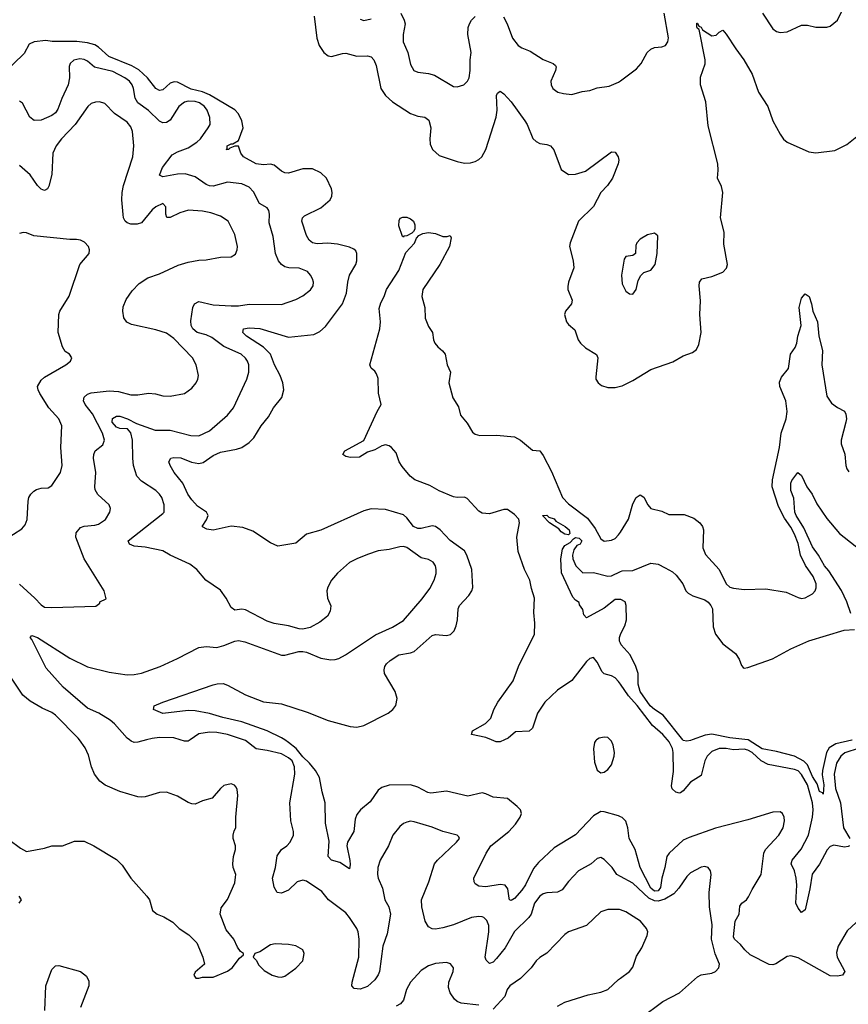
# Model space of a CAD drawing. Header units: inches. Extents: x 1245430 to 1420861, y 606325 to 671315.
# Tile 212 of 256: x 1346651 to 1351270, y 638527 to 644013. Entities that reach past the tile are written whole.
import ezdxf

# ---------------------------------------------------------------- set-up
doc = ezdxf.new("R2010")
doc.units = ezdxf.units.IN
doc.header["$MEASUREMENT"] = 0
for name, color, linetype in [('B3643', 7, 'Continuous'), ('B3644', 7, 'Continuous'), ('B3653', 7, 'Continuous'), ('B3654', 7, 'Continuous')]:
    doc.layers.add(name, color=color, linetype=linetype)

msp = doc.modelspace()

# ---------------------------------------------------------------- linework, layer by layer
at = {"layer": 'B3643', "color": 5}
for points, elevation in [([(1346590, 639445.5), (1346656.3, 639396.3), (1346690, 639378), (1346790, 639396.3), (1346830, 639410.6), (1346890, 639410.6), (1346956.8, 639436.8), (1347010, 639436.3), (1347064.7, 639410), (1347190, 639333), (1347222.9, 639302.9), (1347270.6, 639230), (1347360.7, 639130), (1347374, 639110), (1347391, 639050), (1347418, 639030), (1347455.2, 639015.2), (1347504, 638984), (1347541, 638950), (1347594.4, 638914.4), (1347638.8, 638870), (1347671.3, 638790), (1347682, 638750), (1347630, 638706), (1347622, 638690), (1347632.7, 638672.7), (1347650, 638672), (1347670, 638678), (1347730, 638678), (1347810, 638711.3), (1347835.3, 638730), (1347876.4, 638783.6), (1347898, 638802), (1347898, 638810), (1347882, 638822), (1347864.5, 638844.5), (1347844.2, 638890), (1347802, 638942), (1347769.4, 639030), (1347774.7, 639065.3), (1347810, 639110.7), (1347850, 639204.7), (1347855.1, 639235.1), (1347856, 639250), (1347841.2, 639290), (1347839.3, 639310), (1347843.7, 639350), (1347855.1, 639390), (1347855.1, 639410), (1347841.2, 639450), (1347841.2, 639470), (1347846.3, 639493.7), (1347855.3, 639510), (1347856, 639570), (1347867.6, 639690), (1347864.2, 639724.2), (1347857.7, 639737.7), (1347848, 639748), (1347830, 639755.6), (1347790, 639745.6), (1347770, 639729.5), (1347724.7, 639675.3), (1347670, 639660.7), (1347630, 639642.9), (1347610, 639643.6), (1347590, 639651.6), (1347530, 639687.6), (1347470, 639709.6), (1347430, 639707.3), (1347350, 639682.9), (1347330, 639680.7), (1347310, 639682.9), (1347210, 639713.6), (1347127.1, 639747.1), (1347098, 639770), (1347067.8, 639810), (1347050.9, 639850.9), (1347035.5, 639915.5), (1347016.2, 639956.2), (1346985.1, 640000)], 960), ([(1347358.1, 640000), (1347310, 639987), (1347290, 639986), (1347272.3, 639992.3), (1347262.5, 640000)], 940), ([(1347600.7, 640000), (1347590, 639992.8), (1347570, 639992.4), (1347546.5, 640000)], 940), ([(1350000, 639238.9), (1349979.3, 639250), (1349954.5, 639290), (1349910, 639334.3), (1349890, 639345.6), (1349870, 639339.6), (1349836.3, 639310), (1349765.7, 639270), (1349710, 639211.6), (1349675.8, 639164.2), (1349650, 639151), (1349590, 639147.4), (1349570, 639142), (1349550, 639129.7), (1349520.3, 639090), (1349501.8, 639030), (1349489.2, 639010), (1349410, 638932), (1349358.2, 638841.8), (1349310, 638781.8), (1349290, 638761.4), (1349270, 638755.1), (1349252.1, 638772.1), (1349246.4, 638790), (1349266.9, 638930), (1349266.1, 638966.1), (1349254.8, 638994.8), (1349238.9, 639010), (1349230, 639015), (1349210, 639016.2), (1349170, 639010.5), (1349070, 638970.6), (1349010, 638952.2), (1348970, 638945.7), (1348950, 638947.1), (1348930, 638957.7), (1348910.6, 638990.6), (1348893.6, 639070), (1348892, 639110), (1348931.6, 639210), (1348964.2, 639310), (1348980.3, 639330), (1349086.6, 639430), (1349103.6, 639450), (1349099.4, 639459.4), (1349089.2, 639470), (1349010.2, 639489.8), (1348950, 639514.4), (1348850, 639544.4), (1348830, 639546.9), (1348810, 639542), (1348790, 639534.3), (1348770, 639518), (1348731.7, 639470), (1348707.6, 639410), (1348660.2, 639330), (1348648.3, 639290), (1348645.2, 639250), (1348649.2, 639230), (1348673.7, 639173.7), (1348686.9, 639110), (1348708.8, 639070), (1348717.4, 639030), (1348699.6, 638920.4), (1348675.6, 638850), (1348656.5, 638710), (1348650.4, 638690.3), (1348630, 638663.6), (1348590, 638626.3), (1348550, 638611.6), (1348514.8, 638614.8), (1348502.9, 638630), (1348504.2, 638650), (1348541.8, 638790), (1348543.5, 638890), (1348538.6, 638930), (1348531.4, 638950), (1348490, 639011.2), (1348470, 639036.3), (1348373.2, 639110), (1348335.8, 639155.8), (1348250, 639212.6), (1348230, 639218.5), (1348198, 639210), (1348150, 639162.4), (1348110, 639146.3), (1348086, 639150), (1348070, 639179), (1348060.4, 639230), (1348076.8, 639290), (1348086.2, 639353.8), (1348110, 639388.8), (1348140.7, 639410), (1348159.7, 639430), (1348176.9, 639470), (1348176.9, 639490), (1348163, 639550), (1348156.4, 639650), (1348184.9, 639810), (1348183.5, 639850), (1348170, 639882.9), (1348150, 639900.5), (1348110, 639923.4), (1348030, 639941.8), (1347970, 639949.8), (1347910, 639996.5), (1347899.5, 640000)], 940), ([(1350000, 639572.4), (1349990, 639577.7), (1349910, 639599.7), (1349890, 639600.5), (1349850, 639577), (1349749, 639471), (1349630, 639398.5), (1349542.9, 639317.1), (1349516.2, 639283.8), (1349470, 639192), (1349450, 639162.5), (1349410, 639116), (1349390, 639105.1), (1349382, 639110), (1349379.1, 639119.1), (1349373.1, 639170), (1349356.9, 639190), (1349330, 639195), (1349250, 639181.5), (1349210, 639185.6), (1349190, 639199), (1349184.5, 639210), (1349183.6, 639230), (1349252, 639370), (1349277.6, 639410), (1349377.7, 639490), (1349414.2, 639530), (1349441.2, 639570), (1349447.7, 639590), (1349443.1, 639610), (1349424.2, 639630), (1349370, 639673.8), (1349290, 639681.5), (1349250, 639700.5), (1349230, 639705.1), (1349150, 639686.8), (1349030, 639713.7), (1348943.8, 639703.8), (1348926.5, 639706.5), (1348870, 639736.8), (1348830, 639750.7), (1348710, 639748.7), (1348670, 639734.4), (1348650, 639719.3), (1348604.1, 639655.9), (1348550.2, 639610), (1348530, 639584), (1348521.2, 639558.8), (1348513.9, 639490), (1348478.9, 639430), (1348474.2, 639410), (1348492.2, 639327.8), (1348494.3, 639305.7), (1348490, 639281.2), (1348436.3, 639316.3), (1348389.6, 639330), (1348370.8, 639350), (1348375.8, 639435.8), (1348356.7, 639536.7), (1348354.9, 639650), (1348337.7, 639710), (1348322.3, 639790), (1348299.9, 639830), (1348267.2, 639870), (1348230, 639905.2), (1348191.5, 639951.5), (1348150, 639986), (1348128.5, 640000)], 920), ([(1349353.5, 640000), (1349330, 639989.1), (1349307.4, 639990), (1349282.1, 640000)], 880), ([(1349867.3, 640000), (1349863, 639997), (1349854.7, 639985.3), (1349849.2, 639950.8), (1349856.3, 639876.3), (1349870, 639830.8), (1349890, 639817.3), (1349910, 639820.7), (1349930, 639835.5), (1349950, 639862), (1349965.7, 639910), (1349967.2, 639930), (1349959.7, 639970), (1349950, 639994), (1349943.6, 640000)], 920), ([(1346648.7, 639090), (1346662, 639110), (1346649, 639130)], 960), ([(1350000, 639052.7), (1349994.6, 639054.5), (1349930, 639054.5), (1349890, 639042.3), (1349810, 638966.6), (1349710, 638931.6), (1349690, 638916.4), (1349590, 638811.2), (1349550, 638787.3), (1349530.5, 638770), (1349503.1, 638730), (1349443.1, 638670), (1349383.2, 638630), (1349369.2, 638610), (1349354.7, 638570), (1349290, 638500.6)], 960), ([(1346791.9, 638491.9), (1346797.4, 638630), (1346830, 638721), (1346850, 638742), (1346870, 638743.8), (1346990.4, 638710.3), (1347023.4, 638683.4), (1347036.5, 638656.5), (1347037.4, 638630), (1346990.2, 638510)], 940), ([(1349210, 638521.8), (1349113.1, 638533.1), (1349090, 638543.5), (1349075.9, 638555.9), (1349051, 638590), (1349040.7, 638620.7), (1349044, 638650), (1349067.3, 638710), (1349069.4, 638729.4), (1349053.1, 638753.1), (1349030, 638760.7), (1348970, 638754), (1348930, 638742), (1348890, 638715.6), (1348829.4, 638650.6), (1348807.8, 638610), (1348790.3, 638550), (1348774.4, 638530), (1348750, 638516)], 960), ([(1349650, 638517.5), (1349690, 638539.7), (1349819.6, 638580.4), (1349890, 638594), (1349929.6, 638610), (1349990, 638664.9), (1350000, 638672.1)], 960)]:
    msp.add_lwpolyline(points, dxfattribs=dict(at, elevation=elevation))
at = {"layer": 'B3643', "color": 5, "elevation": 960}
msp.add_lwpolyline([(1348075.8, 638864.2), (1348050, 638858.4), (1347990, 638819.3), (1347962, 638810), (1347952, 638790), (1347970, 638772), (1347984.4, 638744.4), (1348014.6, 638714.6), (1348058, 638690), (1348090, 638679.1), (1348110, 638678), (1348130, 638683), (1348190, 638727.7), (1348229.3, 638770), (1348237, 638810), (1348229.4, 638830), (1348190, 638853.5), (1348150, 638861)], close=True, dxfattribs=at)
at = {"layer": 'B3644', "color": 5}
for points, elevation in [([(1348775.8, 644050), (1348795.3, 644010), (1348799.6, 643990), (1348788.3, 643930), (1348789.2, 643890), (1348814.4, 643830), (1348830, 643764), (1348848.8, 643730), (1348870, 643720.2), (1348930, 643714.3), (1348963.8, 643703.8), (1349070, 643641.3), (1349090, 643638.9), (1349126.6, 643650), (1349146.6, 643670), (1349156.4, 643690), (1349163.1, 643730), (1349162.6, 643790), (1349167.9, 643830), (1349148.7, 643930), (1349150.5, 643970), (1349158.4, 643990), (1349170, 644010.2), (1349190, 644031.1)], 940), ([(1348292.7, 644032.7), (1348306.7, 643910), (1348321.4, 643870), (1348346.7, 643830), (1348370, 643811.1), (1348388.9, 643808.9), (1348450, 643825.2), (1348470, 643826.2), (1348530.3, 643810.3), (1348590, 643812.6), (1348610, 643806.4), (1348624.9, 643790), (1348637.5, 643757.5), (1348664.1, 643630), (1348690.2, 643590), (1348730, 643556), (1348830, 643491.3), (1348870, 643476.5), (1348910.2, 643470.2), (1348932.7, 643452.7), (1348942.6, 643410), (1348937.4, 643350), (1348939.5, 643319.5), (1348952.7, 643290), (1348990, 643255.8), (1349090, 643222.3), (1349130, 643213.8), (1349164.1, 643215.9), (1349190, 643223.6), (1349210, 643233.7), (1349227.8, 643250), (1349250, 643290.5), (1349307.7, 643470), (1349313.4, 643510), (1349309.3, 643590.7), (1349315.6, 643604.4), (1349330, 643614.9), (1349350, 643599.5), (1349390, 643554.9), (1349466.7, 643450), (1349479.2, 643430), (1349511.5, 643351.5), (1349530, 643334.4), (1349550, 643323.8), (1349590, 643318), (1349610.5, 643310), (1349628.7, 643288.7), (1349670, 643178), (1349710, 643150.8), (1349750, 643152.7), (1349805.2, 643170), (1349950, 643277.3), (1349970, 643276), (1349987.3, 643250), (1349990.5, 643230), (1349988, 643210), (1349956.4, 643130), (1349928.4, 643090), (1349890, 643049.6), (1349850, 642972.8), (1349765.7, 642890), (1349720.3, 642770), (1349716.5, 642750), (1349736.5, 642670), (1349741.1, 642630), (1349710.3, 642550), (1349706, 642526), (1349707, 642510), (1349731.3, 642450), (1349726.7, 642430), (1349694.4, 642390), (1349689, 642370), (1349700.3, 642330), (1349710, 642315.5), (1349745.5, 642285.5), (1349764.6, 642230), (1349777.4, 642210), (1349805.2, 642185.2), (1349867.2, 642147.2), (1349874.4, 642130), (1349862.8, 642022.8), (1349863.8, 642010), (1349876.3, 641990), (1349895.1, 641975.1), (1349930, 641963.1), (1349970, 641963.1), (1350000, 641970.8)], 920), ([(1348550, 644017.1), (1348570, 644008.9), (1348610, 644017.4)], 940), ([(1349349.1, 644029.1), (1349369.3, 643989.3), (1349398.6, 643910), (1349430, 643869.1), (1349450, 643856.1), (1349497.3, 643837.3), (1349570, 643791.3), (1349624.9, 643770), (1349637.8, 643757.8), (1349642.4, 643750), (1349638.7, 643730), (1349612.4, 643670), (1349613, 643650), (1349624, 643630), (1349638, 643618), (1349651.3, 643610), (1349682.4, 643602.4), (1349730, 643596.9), (1349786.2, 643613.8), (1349830, 643619.6), (1349870, 643634.3), (1349936.4, 643643.6), (1349990, 643666), (1350000, 643673.3)], 940), ([(1348128.5, 640000), (1348111.2, 640011.2), (1348030, 640050.3), (1347890, 640100.3), (1347784.3, 640124.4), (1347710, 640147.4), (1347630, 640161.8), (1347590, 640164.2), (1347450, 640147.9), (1347396.2, 640170), (1347400.7, 640190), (1347449.4, 640210), (1347730, 640306.4), (1347752.7, 640312.7), (1347786.3, 640313.7), (1347810, 640305.8), (1347910, 640251.6), (1348010, 640211.9), (1348110, 640201.8), (1348254.4, 640154.4), (1348370, 640108), (1348494, 640074), (1348530, 640072), (1348570, 640080.6), (1348705.1, 640150), (1348731.5, 640170), (1348748.6, 640191.4), (1348754.5, 640230), (1348745.1, 640270), (1348685, 640370), (1348682.2, 640390), (1348687, 640410), (1348696, 640424), (1348716.9, 640443.1), (1348765.3, 640474.7), (1348830, 640484.6), (1348850, 640493.4), (1348950, 640582.4), (1348970, 640588.3), (1349030, 640581.3), (1349052.9, 640587.1), (1349072.6, 640607.4), (1349085, 640635), (1349092.2, 640670), (1349094.8, 640730), (1349102.9, 640750), (1349155.5, 640804.5), (1349171.4, 640830), (1349176.5, 640850), (1349171.3, 640950), (1349144.6, 641030), (1349130, 641053.5), (1349050.4, 641110.4), (1348995.2, 641170), (1348970, 641189.9), (1348950, 641193.3), (1348890, 641178.4), (1348870, 641178.8), (1348847.2, 641190), (1348810, 641238.2), (1348790, 641254.2), (1348690, 641284.6), (1348610, 641287.8), (1348570, 641277.2), (1348330, 641168), (1348250, 641147), (1348190, 641096.2), (1348090, 641080.5), (1348050, 641098.7), (1347950, 641163.5), (1347895.9, 641184.1), (1347830, 641191.2), (1347730, 641168.7), (1347694, 641174), (1347670, 641187), (1347667.6, 641190), (1347692.8, 641227.2), (1347701.7, 641250), (1347692.8, 641270), (1347643, 641303), (1347610, 641337.7), (1347588.6, 641370), (1347561.2, 641430), (1347512.9, 641490), (1347489.8, 641530), (1347483.1, 641550), (1347493.2, 641570), (1347510, 641573.5), (1347550, 641571.5), (1347608.6, 641548.6), (1347650, 641539.6), (1347674.2, 641545.8), (1347730, 641584.4), (1347770, 641603.8), (1347860.6, 641619.4), (1347890, 641630.2), (1347930, 641658), (1347955.8, 641684.2), (1347997.6, 641750), (1348038.8, 641801.2), (1348065.3, 641850), (1348112.7, 641907.3), (1348123.4, 641950), (1348118.7, 641990), (1348103.8, 642030), (1348070.8, 642090.8), (1348049.5, 642150), (1348010, 642189.1), (1347915.9, 642250), (1347894.2, 642270), (1347898.7, 642290), (1347930, 642297), (1347990, 642292.2), (1348150, 642244.7), (1348290, 642259.3), (1348323.8, 642276.2), (1348355.6, 642304.4), (1348449.9, 642430.1), (1348473.6, 642490), (1348480.6, 642550), (1348490.4, 642589.6), (1348524.8, 642650), (1348531.4, 642670), (1348530.8, 642710), (1348524.4, 642724.4), (1348514.5, 642734.5), (1348490, 642746), (1348423.1, 642763.1), (1348368.2, 642768.2), (1348310, 642765.2), (1348284, 642770), (1348264.7, 642784.7), (1348249.1, 642810), (1348223.8, 642890), (1348227.2, 642910), (1348238.9, 642921.1), (1348330, 642964.5), (1348381, 643010), (1348391.9, 643030), (1348394, 643050), (1348389.6, 643070.4), (1348362.4, 643130), (1348330, 643160.7), (1348282.8, 643182.8), (1348230, 643182.5), (1348150, 643158.5), (1348130, 643160.7), (1348110, 643169.9), (1348070, 643202), (1348050, 643208.6), (1348010, 643204.4), (1347970, 643210.9), (1347898.5, 643250), (1347884.4, 643270), (1347870, 643309.4), (1347850, 643307.8), (1347822.4, 643297.6), (1347814.8, 643290), (1347802, 643290), (1347807.3, 643292.7), (1347808.4, 643310), (1347830, 643321.3), (1347838.7, 643321.3), (1347870, 643340.7), (1347897, 643410), (1347889.9, 643450), (1347870, 643488.9), (1347850, 643510.4), (1347710, 643595), (1347670, 643611.7), (1347606.4, 643626.4), (1347530, 643665.6), (1347512.4, 643667.6), (1347490, 643659), (1347450, 643622.2), (1347430, 643619.4), (1347409.9, 643629.9), (1347362.9, 643690), (1347314.5, 643734.5), (1347276.5, 643756.5), (1347148.1, 643808.1), (1347090, 643860.4), (1347070, 643873), (1347030, 643884.9), (1346970, 643891.3), (1346832.3, 643892.3), (1346797.2, 643897.2), (1346731, 643890), (1346703.9, 643876.1), (1346675.6, 643824.4), (1346556.3, 643710)], 920), ([(1347262.5, 640000), (1347249.9, 640009.9), (1347179.3, 640090), (1347155, 640110), (1347092.2, 640150), (1347030, 640177.5), (1346894.3, 640294.3), (1346799.2, 640399.2), (1346719.1, 640559), (1346709.8, 640570), (1346718, 640582), (1346750, 640571), (1346930, 640455.8), (1347030, 640407.7), (1347150, 640378.2), (1347250, 640363.5), (1347290, 640364.2), (1347330, 640371.3), (1347434, 640410), (1347530, 640453.4), (1347650, 640515.8), (1347690, 640521.3), (1347750, 640515.8), (1347790, 640525.3), (1347850, 640550.7), (1347870, 640554), (1347905.8, 640545.8), (1348110, 640472.7), (1348130, 640472.7), (1348208.1, 640491.9), (1348230, 640492.2), (1348250, 640488.4), (1348330, 640454.9), (1348386.2, 640446.2), (1348410, 640448.2), (1348430, 640453), (1348466.7, 640473.3), (1348634.3, 640585.7), (1348730, 640628.5), (1348790, 640666.2), (1348894.4, 640785.6), (1348936.8, 640843.2), (1348962.6, 640890), (1348972, 640928), (1348972.2, 640950), (1348968.2, 640970), (1348956.9, 640990), (1348930, 641006.3), (1348890, 641015.1), (1348810, 641071.9), (1348790, 641077.2), (1348770, 641076.4), (1348710, 641061.5), (1348650, 641053.5), (1348590, 641033.7), (1348530.2, 641009.8), (1348490, 640988), (1348422.6, 640930), (1348389.4, 640890.6), (1348368.3, 640851.7), (1348362.8, 640830), (1348366.5, 640790), (1348386.4, 640746.4), (1348382.4, 640717.6), (1348367, 640690), (1348324.3, 640655.7), (1348270, 640625.6), (1348230, 640616.9), (1348210, 640618.4), (1348150, 640635.1), (1348069.5, 640649.5), (1348030, 640662.7), (1347910, 640725.2), (1347890, 640729), (1347850, 640724), (1347830, 640737.2), (1347802, 640790), (1347770, 640835.1), (1347689.7, 640889.7), (1347639.5, 640950), (1347599.8, 640979.8), (1347490, 641029.8), (1347450, 641054), (1347350, 641074.2), (1347290, 641079.3), (1347262.4, 641090), (1347256.3, 641110), (1347450, 641262), (1347456.4, 641270), (1347456, 641310), (1347443.9, 641350), (1347430.9, 641370), (1347410, 641390.8), (1347330, 641442), (1347304.8, 641470), (1347286.2, 641530), (1347281.5, 641570), (1347280.4, 641670), (1347270.9, 641710.9), (1347253, 641733), (1347210, 641736.1), (1347190, 641743.5), (1347166.6, 641770), (1347169.1, 641790.9), (1347190, 641804.9), (1347210, 641804.9), (1347252.2, 641790), (1347303.2, 641763.2), (1347405.5, 641725.5), (1347490, 641726), (1347604.4, 641695.6), (1347650, 641694.9), (1347710, 641722.6), (1347810, 641810.3), (1347843.5, 641850), (1347917.2, 642010), (1347928.4, 642050), (1347928.3, 642090), (1347922, 642110), (1347910, 642127.3), (1347885.6, 642150), (1347790, 642192.1), (1347723.1, 642243.1), (1347690, 642257.4), (1347640.5, 642270), (1347616.1, 642290), (1347606.2, 642310), (1347604.4, 642335.6), (1347616.9, 642410), (1347625.1, 642430), (1347650, 642442.3), (1347730, 642424.2), (1347830, 642418.9), (1347870, 642419.4), (1347930, 642428.6), (1348110, 642427), (1348190, 642454.9), (1348230, 642474.3), (1348272.7, 642507.3), (1348288, 642530), (1348289.6, 642550), (1348283, 642570), (1348273, 642590), (1348255.6, 642610), (1348210, 642628.6), (1348150.7, 642630.7), (1348130, 642635.6), (1348109.9, 642649.9), (1348093.3, 642670), (1348077.4, 642710), (1348064.4, 642804.4), (1348041.6, 642881.6), (1348044.2, 642930), (1348040.4, 642950), (1348030, 642964.7), (1347988.9, 642988.9), (1347954.2, 643054.2), (1347930, 643080.4), (1347890, 643098.8), (1347810, 643107.2), (1347730, 643086.2), (1347710, 643086.8), (1347690, 643094.7), (1347630, 643138), (1347574.2, 643154.2), (1347530, 643152.7), (1347450, 643137.6), (1347430, 643147), (1347446.9, 643190), (1347500.5, 643259.5), (1347530, 643277.8), (1347590, 643298.6), (1347638.3, 643330), (1347658.5, 643350), (1347702.6, 643410), (1347713.5, 643430), (1347711.8, 643468.2), (1347697.1, 643510), (1347680.8, 643530), (1347653.1, 643550), (1347630, 643556.7), (1347590, 643558.8), (1347570, 643554.3), (1347537.8, 643530), (1347490, 643452.6), (1347470, 643439.8), (1347450, 643438.8), (1347430, 643447.8), (1347370, 643507.5), (1347310, 643550.7), (1347295.1, 643575.1), (1347286.5, 643630), (1347278.7, 643650), (1347262.5, 643670), (1347236.5, 643690), (1347170, 643725.5), (1347068, 643748), (1347030, 643782.2), (1347010, 643791.9), (1346985.5, 643794.5), (1346952.1, 643787.9), (1346932, 643770), (1346927.1, 643752.9), (1346929.3, 643690), (1346922.2, 643650), (1346885.9, 643574.1), (1346864.7, 643515.3), (1346850, 643495.1), (1346830, 643479.8), (1346770, 643452.9), (1346731.3, 643451.3), (1346707.6, 643470), (1346667.5, 643547.5), (1346650, 643558.9)], 940), ([(1346650, 640867.4), (1346736, 640790), (1346770, 640752.4), (1346790, 640740.4), (1346830, 640737.6), (1347075.3, 640744.7), (1347098, 640762), (1347098, 640770), (1347133.6, 640786.4), (1347122, 640830), (1347009.8, 641009.8), (1346963.5, 641130), (1346966, 641154), (1346990, 641183.1), (1347010, 641191.7), (1347070, 641196.5), (1347090, 641202.8), (1347130, 641228.7), (1347154, 641270), (1347157, 641290), (1347149.4, 641310), (1347086.9, 641366.9), (1347072.8, 641392.8), (1347069.7, 641410), (1347076.4, 641490), (1347063.5, 641570), (1347065.3, 641590), (1347072.8, 641610), (1347114.9, 641645.1), (1347124.5, 641670), (1347113.2, 641710), (1347056.5, 641816.5), (1347016.2, 641870), (1347006.2, 641890), (1347010.7, 641909.3), (1347030, 641926.9), (1347050, 641933.4), (1347150, 641944.6), (1347202, 641942), (1347270, 641922.8), (1347310, 641923.6), (1347370, 641933), (1347408.6, 641928.6), (1347450, 641916.5), (1347490, 641914.9), (1347569.8, 641930.2), (1347610, 641960.3), (1347635.4, 641990), (1347644.4, 642010), (1347647.1, 642030), (1347635.6, 642090), (1347615.4, 642130), (1347510, 642236.8), (1347470, 642265.7), (1347410, 642284.7), (1347274.6, 642314.6), (1347247.9, 642328), (1347232.2, 642352.2), (1347225.4, 642390), (1347227.6, 642412.4), (1347245.3, 642454.7), (1347278, 642502), (1347316.4, 642543.6), (1347365.1, 642574.9), (1347430, 642598), (1347534.6, 642645.4), (1347590, 642662.2), (1347650, 642672.8), (1347690, 642674.6), (1347770, 642690.3), (1347830, 642692.7), (1347853.9, 642706.1), (1347864.2, 642730), (1347864.7, 642750), (1347850, 642817.2), (1347812.8, 642890), (1347770, 642918.5), (1347717, 642937), (1347670, 642946.2), (1347591.3, 642951.3), (1347543.6, 642936.4), (1347490, 642911.1), (1347471.8, 642911.8), (1347465.1, 642930), (1347465.6, 642970), (1347450, 642989.5), (1347410, 642970.9), (1347390, 642954), (1347330, 642881), (1347306.6, 642873.4), (1347270, 642874.2), (1347250, 642881.2), (1347239.8, 642890), (1347229.9, 642909.9), (1347227.4, 642927.4), (1347220.6, 643010), (1347222.2, 643050), (1347230.6, 643090), (1347282.7, 643250), (1347286.6, 643310), (1347280.3, 643390), (1347270, 643416.3), (1347250, 643442), (1347179.1, 643490), (1347125.6, 643545.6), (1347095.4, 643555.4), (1347073.1, 643553.1), (1347050, 643545.4), (1347030.4, 643530), (1346960.7, 643430), (1346884.4, 643350), (1346853.6, 643310), (1346836.5, 643270), (1346830.1, 643150), (1346814, 643086), (1346806, 643070), (1346790, 643061), (1346770, 643068.7), (1346749.9, 643089.9), (1346710, 643149.7), (1346650, 643201.3)], 960), ([(1346570, 641117), (1346663.5, 641176.5), (1346680.9, 641199.1), (1346692.5, 641227.5), (1346698.9, 641330), (1346702.6, 641350), (1346713, 641370), (1346730, 641387), (1346745.3, 641394.7), (1346770, 641402), (1346810, 641404.9), (1346830, 641417), (1346878.2, 641490), (1346887.8, 641530), (1346881.1, 641630), (1346886, 641750), (1346869, 641789), (1346814, 641850), (1346763.7, 641930), (1346753.5, 641950), (1346749.9, 641970), (1346770, 642004.2), (1346790, 642021.3), (1346909, 642090), (1346935.3, 642110), (1346942, 642130), (1346928.7, 642150), (1346905.1, 642165.1), (1346889.7, 642189.7), (1346866.3, 642270), (1346869.7, 642370), (1346875.8, 642390), (1346926.4, 642473.6), (1346987.3, 642650), (1347039.3, 642710), (1347040.9, 642730), (1347034.5, 642750), (1347012.8, 642772.8), (1346990, 642784.5), (1346967.7, 642787.7), (1346930, 642787.8), (1346730, 642808.2), (1346690, 642825.1), (1346670, 642827.3), (1346650, 642822)], 980), ([(1349282.1, 640000), (1349250, 640012.7), (1349169.6, 640030), (1349176.2, 640050), (1349248.7, 640091.3), (1349278.4, 640121.6), (1349294.6, 640170), (1349315.8, 640210), (1349402.7, 640330), (1349431.7, 640408.3), (1349520.5, 640590), (1349523.5, 640650), (1349517.5, 640710), (1349521.4, 640790), (1349503.5, 640843.5), (1349494.2, 640890), (1349464.8, 640950), (1349430.8, 641050), (1349423.1, 641130), (1349437.8, 641210), (1349433.1, 641230), (1349410, 641256.3), (1349370, 641284.1), (1349350, 641284.9), (1349270, 641259), (1349230, 641262.9), (1349210, 641274.4), (1349145.4, 641345.4), (1349130, 641352.1), (1349090, 641350.4), (1349070, 641354.9), (1348990, 641387.5), (1348937.5, 641417.5), (1348853.7, 641450), (1348827.5, 641470), (1348782.9, 641522.9), (1348766.2, 641550), (1348750, 641599.6), (1348723.5, 641630), (1348710, 641638.4), (1348690, 641643.8), (1348670, 641639.3), (1348630, 641616.8), (1348590, 641604), (1348545.2, 641574.8), (1348494.5, 641574.5), (1348470, 641579.7), (1348452.3, 641590), (1348463.7, 641610), (1348570, 641668.4), (1348643.5, 641830), (1348666.8, 641870), (1348651.7, 641931.7), (1348650, 642013.3), (1348639.3, 642039.3), (1348630, 642054.3), (1348610.8, 642070.8), (1348603.1, 642090), (1348658.4, 642290), (1348662, 642330), (1348655.2, 642404.8), (1348663.5, 642436.5), (1348682.4, 642470), (1348696.3, 642510), (1348764.1, 642615.9), (1348803.6, 642716.4), (1348852.2, 642767.8), (1348864.1, 642795.9), (1348876.9, 642810), (1348898.3, 642821.7), (1348930, 642828.4), (1348970, 642822.8), (1349010, 642805.4), (1349034.9, 642805.1), (1349050.3, 642810.3), (1349057.3, 642797.3), (1349047.5, 642750), (1348993.9, 642650), (1348898.3, 642510), (1348893.4, 642470), (1348909.2, 642410), (1348911.4, 642350), (1348930, 642303.8), (1348952.4, 642270), (1348958, 642230), (1348965.5, 642210), (1348982, 642190), (1349008.9, 642168.9), (1349022.4, 642150), (1349034, 642090), (1349052.7, 642050), (1349044, 641990), (1349066, 641906), (1349096.7, 641856.7), (1349108.4, 641810), (1349145.3, 641765.3), (1349175.8, 641715.8), (1349190, 641704.2), (1349216.7, 641696.7), (1349310, 641697.5), (1349410, 641688.3), (1349443.5, 641670), (1349510, 641614), (1349550.2, 641610.2), (1349570, 641585.7), (1349616.2, 641496.2), (1349677.7, 641350), (1349710, 641315.9), (1349815.6, 641235.6), (1349858.7, 641178.7), (1349890, 641121.1), (1349910, 641108.1), (1349950, 641113.6), (1349970, 641121.8), (1349990, 641142.3), (1350000, 641158.3)], 880), ([(1350000, 640781.7), (1349970, 640782), (1349910, 640734.1), (1349810, 640680.9), (1349796.6, 640696.6), (1349790, 640726), (1349772.3, 640752.3), (1349770, 640766), (1349750, 640778), (1349735.5, 640795.5), (1349671.5, 640931.5), (1349666.9, 641010), (1349677.8, 641062.2), (1349690, 641083), (1349720.1, 641099.9), (1349738.6, 641121.4), (1349750, 641127.7), (1349770, 641124), (1349784, 641110), (1349774.8, 641090), (1349756.5, 641083.5), (1349739.8, 641060.2), (1349733.2, 641030), (1349735.1, 641010), (1349751, 640971), (1349790, 640930.8), (1349850, 640933.4), (1349930, 640912.4), (1349950, 640914.4), (1350000, 640937.7)], 860), ([(1350000, 640539.8), (1349995.2, 640550), (1349994.6, 640570), (1350000, 640587.2)], 860), ([(1350000, 640310.4), (1349990, 640324.8), (1349970, 640345.4), (1349950, 640358), (1349910, 640367.8), (1349898.9, 640378.9), (1349870, 640434), (1349850, 640459), (1349830, 640454), (1349810, 640437), (1349729.1, 640330.9), (1349650, 640278.2), (1349578.2, 640210), (1349538.1, 640150), (1349510, 640066), (1349490.7, 640049.3), (1349415.5, 640044.5), (1349375.1, 640010), (1349353.5, 640000)], 880), ([(1346985.1, 640000), (1346978, 640010), (1346850, 640138), (1346830, 640152.6), (1346776.4, 640176.4), (1346710, 640215.8), (1346668.6, 640248.6), (1346602.7, 640350)], 960), ([(1347899.5, 640000), (1347809.5, 640030), (1347750, 640041.4), (1347710, 640042.5), (1347650, 640033.5), (1347600.7, 640000)], 940), ([(1347546.5, 640000), (1347510, 640011.8), (1347430, 640013.1), (1347390, 640008.7), (1347358.1, 640000)], 940), ([(1349943.6, 640000), (1349930, 640012.8), (1349910, 640016), (1349882, 640010), (1349867.3, 640000)], 920)]:
    msp.add_lwpolyline(points, dxfattribs=dict(at, elevation=elevation))
for points, elevation in [([(1348790, 642802), (1348785.6, 642805.6), (1348764.8, 642864.8), (1348765.7, 642894.3), (1348772.9, 642907.1), (1348786.3, 642913.7), (1348810, 642913.1), (1348830, 642903.8), (1348846.4, 642890), (1348854.3, 642870), (1348853.1, 642846.9), (1348846.2, 642833.8), (1348836.8, 642823.2), (1348810, 642809.6), (1348793.4, 642806.6)], 880), ([(1349710, 641143.7), (1349690, 641147), (1349670, 641159.5), (1349656, 641176), (1349603.7, 641210), (1349565.2, 641250), (1349590, 641252.8), (1349601.7, 641241.7), (1349630, 641231.2), (1349639, 641219), (1349692.4, 641190), (1349714.9, 641170), (1349718.8, 641150)], 860)]:
    msp.add_lwpolyline(points, close=True, dxfattribs=dict(at, elevation=elevation))
at = {"layer": 'B3653', "color": 5}
for points, elevation in [([(1351276.3, 639410), (1351270, 639405.5), (1351250, 639401.8), (1351190, 639413.9), (1351170, 639406.6), (1351151.9, 639388.1), (1351110, 639308.7), (1351068.3, 639251.7), (1351056.4, 639170), (1351030, 639053.2), (1351010, 639038.4), (1350990, 639062), (1350977.7, 639090), (1350982.8, 639190), (1350979.9, 639230), (1350971.3, 639271.3), (1350951.9, 639310), (1350958, 639330), (1351008.3, 639391.7), (1351048.1, 639470), (1351071.2, 639568.8), (1351075, 639610), (1351070.7, 639650), (1351043.1, 639750), (1351010, 639807.7), (1350990, 639827.3), (1350970, 639835), (1350823.3, 639863.3), (1350784, 639884), (1350733.7, 639930), (1350710, 639943.5), (1350690, 639948.3), (1350630, 639945.8), (1350590, 639952.5), (1350550, 639951.8), (1350510, 639936.1), (1350483.2, 639910), (1350470, 639883.6), (1350450, 639801.3), (1350390, 639765.4), (1350350, 639716.3), (1350334.7, 639705.3), (1350330, 639702.7), (1350309.1, 639709.1), (1350287.6, 639727.6), (1350284.3, 639744.3), (1350296.6, 639823.4), (1350293.2, 639930), (1350290, 639951.6), (1350271.4, 639990), (1350262.7, 640000)], 880), ([(1350400.3, 640000), (1350390, 639996.2), (1350370, 639993), (1350350, 639997.3), (1350347.8, 640000)], 860), ([(1351290.8, 640000), (1351290, 639999.5), (1351201, 639979), (1351163.3, 639956.7), (1351147.9, 639930), (1351126.3, 639830), (1351125.4, 639805.4), (1351134.1, 639750), (1351130, 639697.2), (1351125.7, 639705.7), (1351110, 639713), (1351096.2, 639756.2), (1351070, 639796.5), (1351042.2, 639862.2), (1351022, 639882), (1350970, 639909.9), (1350870, 639936.4), (1350790, 639949.9), (1350711.7, 640000)], 860), ([(1351330, 639954.4), (1351251, 639929), (1351229, 639910), (1351203.6, 639870), (1351192.4, 639810), (1351199.3, 639730), (1351226.5, 639650), (1351244.4, 639510), (1351278.8, 639450)], 880), ([(1351364.7, 639030), (1351264.3, 638935.7), (1351213.1, 638850), (1351204.7, 638815.3), (1351207.9, 638790), (1351250.2, 638710), (1351238.4, 638690), (1351210, 638683), (1351170, 638685.5), (1350990, 638786.8), (1350950, 638797.8), (1350930, 638794), (1350866.8, 638753.2), (1350850, 638747), (1350828.3, 638748.3), (1350722.5, 638802.5), (1350693.4, 638830), (1350670, 638860.7), (1350635.7, 638890), (1350630, 638903.6), (1350639.6, 638990), (1350661.3, 639030), (1350665.9, 639074.1), (1350676.1, 639090), (1350702.7, 639110), (1350714.6, 639125.4), (1350733.6, 639166.4), (1350783.7, 639250), (1350799.9, 639370), (1350807.9, 639390), (1350883.7, 639470), (1350907.3, 639510), (1350915, 639550), (1350913, 639570), (1350903.1, 639590), (1350890, 639599.3), (1350850, 639598.3), (1350710, 639555.7), (1350530, 639508.2), (1350382.8, 639457.2), (1350350, 639441.2), (1350271.8, 639370), (1350258.3, 639350), (1350248, 639290), (1350230.4, 639230), (1350222.7, 639177.3), (1350210, 639159.7), (1350190, 639157.5), (1350170, 639174.2), (1350109.9, 639290), (1350081.3, 639390), (1350047.9, 639450), (1350041.7, 639510), (1350030, 639548), (1350010, 639567.1), (1350000, 639572.4)], 920), ([(1350111.1, 638448.9), (1350236.5, 638543.5), (1350330, 638590.3), (1350430, 638679.5), (1350450, 638690.3), (1350510, 638700.3), (1350529.4, 638710), (1350549.4, 638730), (1350552.3, 638750), (1350528.3, 638808.3), (1350506.8, 638890), (1350511.6, 638970), (1350496.4, 639070), (1350494, 639150), (1350505.6, 639250), (1350502.9, 639270), (1350490, 639289.3), (1350470, 639294.7), (1350450, 639291.3), (1350390, 639258.7), (1350370, 639238.4), (1350326.1, 639173.9), (1350297.8, 639142.2), (1350248.1, 639111.9), (1350210, 639102.2), (1350190, 639104.2), (1350157.9, 639117.9), (1350070, 639201.3), (1350000, 639238.9)], 940), ([(1350000, 638672.1), (1350050.8, 638709.2), (1350070, 638734.8), (1350090, 638796), (1350118.6, 638841.4), (1350149.3, 638910), (1350152, 638930), (1350146, 638950), (1350111.8, 638990), (1350030, 639042.7), (1350000, 639052.7)], 960)]:
    msp.add_lwpolyline(points, dxfattribs=dict(at, elevation=elevation))
at = {"layer": 'B3654', "color": 5}
for points, elevation in [([(1350000, 643673.3), (1350090, 643739.3), (1350114.7, 643770), (1350149.8, 643830.2), (1350170, 643848.5), (1350190, 643857.6), (1350230, 643861.6), (1350251.4, 643868.6), (1350263.7, 643890), (1350267.5, 643912.5), (1350243.6, 644050)], 940), ([(1350792, 644050), (1350850, 643963), (1350870, 643948.2), (1350890, 643941.6), (1350930, 643944.9), (1351010, 643983.6), (1351043.1, 643983.1), (1351090, 643970.7), (1351150, 643970.8), (1351170, 643977.3), (1351210, 644010.8), (1351250, 644090.6)], 940), ([(1350000, 641970.8), (1350010, 641973.4), (1350070, 642002.8), (1350170, 642064.7), (1350293, 642107), (1350350, 642140.7), (1350401.5, 642158.5), (1350424.1, 642175.9), (1350436.8, 642203.2), (1350449.7, 642270), (1350443.1, 642370), (1350446.7, 642446.7), (1350438.7, 642530), (1350440.5, 642550), (1350454, 642570), (1350510, 642582), (1350570, 642607), (1350591.8, 642628.2), (1350597.7, 642650), (1350577.1, 642762.9), (1350578.4, 642830), (1350557.7, 642910), (1350570.5, 643050.5), (1350563.3, 643083.3), (1350541.8, 643130), (1350545.7, 643174.3), (1350542.5, 643210), (1350490, 643422), (1350476.1, 643556.1), (1350446.6, 643650), (1350447.3, 643692.7), (1350472.1, 643767.9), (1350473.3, 643790), (1350438.3, 643958.3), (1350430, 643963.7), (1350425.8, 643974.2), (1350426, 643994), (1350430, 643994.8), (1350436.3, 643976.3), (1350450, 643972.2), (1350457.2, 643957.2), (1350510, 643923.2), (1350533.1, 643926.9), (1350550, 643944), (1350570, 643954), (1350590, 643933), (1350642.7, 643850), (1350688.7, 643790), (1350734.5, 643710), (1350770.2, 643610.2), (1350822, 643530), (1350850.4, 643450), (1350890, 643374.8), (1350910, 643346.8), (1350930, 643330.8), (1351050, 643277.6), (1351090, 643272), (1351195.3, 643284.7), (1351262.2, 643317.8), (1351317.4, 643362.6)], 920), ([(1350000, 641158.3), (1350044.9, 641230), (1350070, 641315.5), (1350087.1, 641350), (1350110, 641366), (1350130, 641353.4), (1350153.1, 641310), (1350170, 641289.1), (1350230, 641274.6), (1350270, 641257), (1350356, 641256), (1350410, 641236.5), (1350443.1, 641210), (1350456.9, 641190), (1350463.6, 641170), (1350459.6, 641070), (1350473.6, 641033.6), (1350550.4, 640950), (1350588.7, 640870), (1350610, 640852), (1350630, 640844.9), (1350690, 640838.6), (1350810, 640842.6), (1350923.4, 640823.4), (1350990, 640793), (1351010, 640788.7), (1351030, 640792.7), (1351070, 640814.9), (1351085.1, 640830), (1351092, 640848), (1351090.8, 640870), (1351075, 640910), (1351031.8, 640971.8), (1351003.2, 641030), (1350990, 641094), (1350970, 641146.9), (1350950, 641185.3), (1350914.9, 641234.9), (1350881.2, 641301.2), (1350846.1, 641410), (1350848.2, 641450), (1350886.2, 641630), (1350896.1, 641710), (1350923.2, 641790), (1350930.4, 641830), (1350922.6, 641890), (1350888.2, 641970), (1350886.3, 641993.7), (1350897.8, 642022.2), (1350937.2, 642070), (1350948.1, 642150), (1350973.5, 642186.5), (1350983.7, 642210), (1350989.8, 642250), (1351006.7, 642310), (1350996.8, 642410), (1351010, 642460.7), (1351030, 642486), (1351052.1, 642470), (1351066, 642430), (1351072.8, 642390), (1351099.4, 642330), (1351105.8, 642250), (1351126.3, 642170), (1351122.4, 642090), (1351150, 641914.8), (1351175.9, 641875.9), (1351210, 641852.2), (1351250, 641832.7), (1351256.1, 641816.1), (1351259.6, 641790), (1351256.9, 641770), (1351230.5, 641670), (1351230.5, 641650.5), (1351251.7, 641591.7), (1351257.1, 641530), (1351263, 641510), (1351274.2, 641494.2)], 880), ([(1351284, 640704), (1351262.8, 640770), (1351232.4, 640832.4), (1351161.5, 640941.5), (1351137.3, 640970), (1351104, 641030), (1351070, 641076.5), (1351021.5, 641181.5), (1350979.2, 641250), (1350972.4, 641270), (1350966.9, 641346.9), (1350950.8, 641390), (1350949.1, 641430), (1350954.7, 641445.3), (1350989.5, 641490.5), (1351010, 641473.4), (1351039.5, 641410), (1351068.4, 641370), (1351095.1, 641315.1), (1351150, 641233), (1351220.4, 641150), (1351370, 641033)], 860), ([(1350000, 640937.7), (1350010, 640942.4), (1350070, 640944), (1350170, 640984.9), (1350210, 640979.1), (1350250, 640959.3), (1350290, 640936.4), (1350310, 640918), (1350348.2, 640870), (1350364.9, 640830), (1350377.3, 640817.3), (1350402.9, 640802.9), (1350470, 640780.2), (1350490, 640767.2), (1350504, 640750), (1350512.7, 640730), (1350517, 640630), (1350529.7, 640589.7), (1350570, 640536.3), (1350642.3, 640482.3), (1350662.3, 640450), (1350675.1, 640415.1), (1350684.5, 640404.5), (1350690, 640400.3), (1350710, 640403.1), (1350847.2, 640452.7), (1350950, 640508.4), (1351050, 640552.8), (1351247.7, 640612.3), (1351305.1, 640614.9)], 860), ([(1350000, 640587.2), (1350000.9, 640590), (1350024.5, 640635.5), (1350033.8, 640670), (1350031.8, 640750), (1350026.4, 640770), (1350001.7, 640781.7), (1350000, 640781.7)], 860), ([(1350347.8, 640000), (1350237.5, 640137.6), (1350190, 640168.8), (1350166.5, 640190), (1350109.3, 640270), (1350099.1, 640310), (1350098.2, 640370), (1350085.5, 640410), (1350054.4, 640474.4), (1350004.6, 640530), (1350000, 640539.8)], 860), ([(1350262.7, 640000), (1350236.7, 640030), (1350179.6, 640079.6), (1350092.6, 640192.6), (1350045.3, 640245.3), (1350000, 640310.4)], 880), ([(1350711.7, 640000), (1350710, 640001.1), (1350610, 640012.4), (1350510, 640031.8), (1350473.3, 640026.7), (1350400.3, 640000)], 860)]:
    msp.add_lwpolyline(points, dxfattribs=dict(at, elevation=elevation))
at = {"layer": 'B3654', "color": 5, "elevation": 940}
msp.add_lwpolyline([(1350190, 642824), (1350150, 642815.1), (1350110.8, 642790), (1350090.8, 642770), (1350085.2, 642754.8), (1350084.7, 642710), (1350070, 642699), (1350030, 642693.2), (1350021.4, 642678.6), (1350006.7, 642590), (1350010, 642542), (1350030, 642500.7), (1350050, 642485.5), (1350070, 642483), (1350087, 642510), (1350099.7, 642560.3), (1350113, 642587), (1350130, 642604), (1350170, 642617.3), (1350193, 642650), (1350204, 642710), (1350209, 642809)], close=True, dxfattribs=at)

doc.saveas('drawing.dxf')
